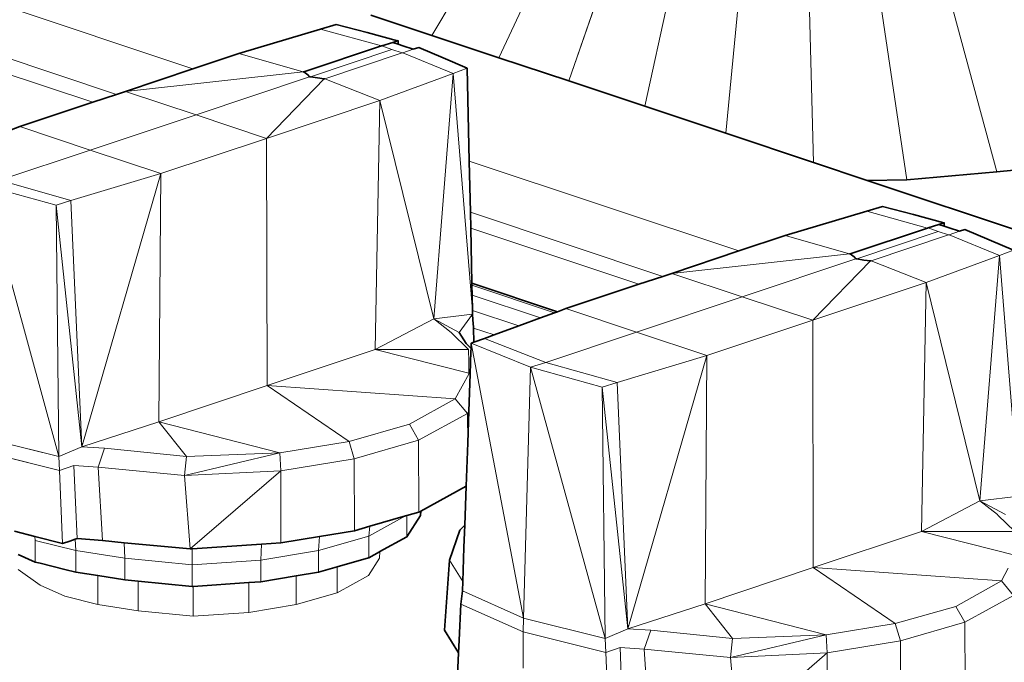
# Model space of a CAD drawing. Header units: inches. Extents: x 0 to 12.9, y 0 to 8.3.
# Tile 30 of 52: x 6.875 to 7.151, y 2.69 to 2.87. Entities that reach past the tile are written whole.
import ezdxf

# ---------------------------------------------------------------- set-up
doc = ezdxf.new("R2010")
doc.units = ezdxf.units.IN
doc.header["$MEASUREMENT"] = 0
doc.layers.add('Default', color=7, linetype='Continuous')

# ---------------------------------------------------------------- blocks, each defined once
blk = doc.blocks.new('MODEL_3')
at = {"lineweight": 0}
for p, q in [((7.00815, 2.89464), (6.99091, 2.86572)), ((6.99091, 2.86572), (7.00815, 2.89464)), ((7.02516, 2.89247), (7.00969, 2.85947)), ((7.00969, 2.85947), (7.02516, 2.89247)), ((7.13216, 2.89062), (7.14929, 2.8275)), ((7.14929, 2.8275), (7.13216, 2.89062)), ((7.04217, 2.89029), (7.02927, 2.85294)), ((7.02927, 2.85294), (7.04217, 2.89029)), ((7.06017, 2.88935), (7.05057, 2.84584)), ((7.05057, 2.84584), (7.06017, 2.88935)), ((7.07816, 2.8884), (7.07327, 2.83827)), ((7.07327, 2.83827), (7.07816, 2.8884)), ((7.09635, 2.88872), (7.09785, 2.83008)), ((7.09785, 2.83008), (7.09635, 2.88872)), ((7.11455, 2.88905), (7.12407, 2.82524)), ((7.12407, 2.82524), (7.11455, 2.88905)), ((6.92385, 2.85633), (6.86431, 2.87618)), ((6.86431, 2.87618), (6.92385, 2.85633)), ((6.97376, 2.87144), (6.99091, 2.86572)), ((6.99091, 2.86572), (6.97376, 2.87144)), ((6.84511, 2.86832), (6.90249, 2.84919)), ((6.90249, 2.84919), (6.84511, 2.86832)), ((6.96407, 2.86881), (6.95968, 2.86747)), ((6.95968, 2.86747), (6.96407, 2.86881)), ((6.97274, 2.86654), (6.96407, 2.86881)), ((6.96407, 2.86881), (6.97274, 2.86654)), ((6.95968, 2.86747), (6.93681, 2.86066)), ((6.93681, 2.86066), (6.95968, 2.86747)), ((6.97674, 2.86275), (6.95968, 2.86747)), ((6.95968, 2.86747), (6.97674, 2.86275)), ((6.98126, 2.86423), (6.97274, 2.86654)), ((6.97274, 2.86654), (6.98126, 2.86423)), ((6.99091, 2.86572), (7.00969, 2.85947)), ((7.00969, 2.85947), (6.99091, 2.86572)), ((6.84516, 2.86384), (6.8958, 2.84697)), ((6.8958, 2.84697), (6.84516, 2.86384)), ((6.97686, 2.86279), (6.97674, 2.86275)), ((6.97674, 2.86275), (6.97686, 2.86279)), ((6.97991, 2.86377), (6.97686, 2.86279)), ((6.97686, 2.86279), (6.97966, 2.86178)), ((6.98126, 2.86423), (6.97991, 2.86377)), ((6.9814, 2.86429), (6.98126, 2.86423)), ((6.98143, 2.86327), (6.9814, 2.86429)), ((6.98277, 2.86282), (6.98143, 2.86327)), ((6.98568, 2.86185), (6.98277, 2.86282)), ((6.93681, 2.86066), (6.92385, 2.85633)), ((6.92385, 2.85633), (6.93681, 2.86066)), ((6.95483, 2.85547), (6.93681, 2.86066)), ((6.93681, 2.86066), (6.95483, 2.85547)), ((6.97674, 2.86275), (6.95502, 2.85549)), ((6.95502, 2.85549), (6.97674, 2.86275)), ((6.97966, 2.86178), (6.95687, 2.8541)), ((6.95687, 2.8541), (6.97966, 2.86178)), ((6.98259, 2.8608), (6.96088, 2.85353)), ((6.96088, 2.85353), (6.98259, 2.8608)), ((6.97966, 2.86178), (6.98259, 2.8608)), ((6.98259, 2.8608), (6.98277, 2.86083)), ((6.98277, 2.86083), (6.98568, 2.86185)), ((6.99686, 2.85508), (6.98277, 2.86083)), ((6.98277, 2.86083), (6.99686, 2.85508)), ((6.98722, 2.86234), (6.98568, 2.86185)), ((6.98568, 2.86185), (6.98722, 2.86234)), ((6.99402, 2.85945), (6.98722, 2.86234)), ((6.98722, 2.86234), (6.99402, 2.85945)), ((7.00082, 2.85655), (6.99402, 2.85945)), ((6.99402, 2.85945), (7.00082, 2.85655)), ((7.00969, 2.85947), (7.02927, 2.85294)), ((7.02927, 2.85294), (7.00969, 2.85947)), ((6.90501, 2.85003), (6.92385, 2.85633)), ((6.92385, 2.85633), (6.90501, 2.85003)), ((6.90501, 2.85003), (6.95483, 2.85547)), ((6.95483, 2.85547), (6.90501, 2.85003)), ((6.95502, 2.85549), (6.95483, 2.85547)), ((6.95483, 2.85547), (6.95502, 2.85549)), ((6.95502, 2.85549), (6.95613, 2.85465)), ((6.95613, 2.85465), (6.95502, 2.85549)), ((6.95613, 2.85465), (6.95661, 2.8541)), ((6.95661, 2.8541), (6.95613, 2.85465)), ((6.99686, 2.85508), (6.97634, 2.84748)), ((6.97634, 2.84748), (6.99686, 2.85508)), ((6.99686, 2.85508), (6.99142, 2.78624)), ((6.99142, 2.78624), (6.99686, 2.85508)), ((7.00082, 2.85655), (6.99686, 2.85508)), ((6.99686, 2.85508), (7.00082, 2.85655)), ((6.99686, 2.85508), (7.00227, 2.7886)), ((7.00227, 2.7886), (6.99686, 2.85508)), ((7.00138, 2.83048), (7.00082, 2.85655)), ((7.00082, 2.85655), (7.00138, 2.83048)), ((6.95661, 2.8541), (6.92478, 2.84343)), ((6.92478, 2.84343), (6.95661, 2.8541)), ((6.94454, 2.83685), (6.96071, 2.85351)), ((6.96071, 2.85351), (6.94454, 2.83685)), ((6.95687, 2.8541), (6.95661, 2.8541)), ((6.95661, 2.8541), (6.95687, 2.8541)), ((6.95687, 2.8541), (6.95884, 2.85378)), ((6.95884, 2.85378), (6.95687, 2.8541)), ((6.95884, 2.85378), (6.96071, 2.85351)), ((6.96071, 2.85351), (6.95884, 2.85378)), ((6.96071, 2.85351), (6.96088, 2.85353)), ((6.96088, 2.85353), (6.96071, 2.85351)), ((6.96088, 2.85353), (6.97634, 2.84748)), ((6.97634, 2.84748), (6.96088, 2.85353)), ((7.02927, 2.85294), (7.05057, 2.84584)), ((7.05057, 2.84584), (7.02927, 2.85294)), ((6.8958, 2.84697), (6.90249, 2.84919)), ((6.90249, 2.84919), (6.8958, 2.84697)), ((6.90249, 2.84919), (6.90501, 2.85003)), ((6.90501, 2.85003), (6.90249, 2.84919)), ((6.92478, 2.84343), (6.90501, 2.85003)), ((6.90501, 2.85003), (6.92478, 2.84343)), ((6.87535, 2.84016), (6.8958, 2.84697)), ((6.8958, 2.84697), (6.87535, 2.84016)), ((6.94454, 2.83685), (6.97634, 2.84748)), ((6.97634, 2.84748), (6.94454, 2.83685)), ((6.97634, 2.84748), (6.97501, 2.77761)), ((6.97501, 2.77761), (6.97634, 2.84748)), ((6.97634, 2.84748), (6.99142, 2.78624)), ((6.99142, 2.78624), (6.97634, 2.84748)), ((6.92478, 2.84343), (6.89511, 2.83356)), ((6.89511, 2.83356), (6.92478, 2.84343)), ((6.92478, 2.84343), (6.94454, 2.83685)), ((6.94454, 2.83685), (6.92478, 2.84343)), ((7.05057, 2.84584), (7.07327, 2.83827)), ((7.07327, 2.83827), (7.05057, 2.84584)), ((6.87292, 2.83927), (6.87535, 2.84016)), ((6.87535, 2.84016), (6.87292, 2.83927)), ((6.89511, 2.83356), (6.87535, 2.84016)), ((6.87535, 2.84016), (6.89511, 2.83356)), ((7.07327, 2.83827), (7.09785, 2.83008)), ((7.09785, 2.83008), (7.07327, 2.83827)), ((6.94454, 2.83685), (6.91488, 2.82698)), ((6.91488, 2.82698), (6.94454, 2.83685)), ((6.94454, 2.83685), (6.94469, 2.7675)), ((6.94469, 2.7675), (6.94454, 2.83685)), ((6.86965, 2.82508), (6.89511, 2.83356)), ((6.89511, 2.83356), (6.86965, 2.82508)), ((6.91488, 2.82698), (6.89511, 2.83356)), ((6.89511, 2.83356), (6.91488, 2.82698)), ((7.077, 2.80528), (7.00138, 2.83048)), ((7.00138, 2.83048), (7.00169, 2.81612)), ((7.00169, 2.81612), (7.00138, 2.83048)), ((7.00138, 2.83048), (7.077, 2.80528)), ((7.09785, 2.83008), (7.11293, 2.82505)), ((7.11293, 2.82505), (7.09785, 2.83008)), ((7.17452, 2.82975), (7.14929, 2.8275)), ((7.14929, 2.8275), (7.17452, 2.82975)), ((6.91488, 2.82698), (6.88969, 2.81938)), ((6.88969, 2.81938), (6.91488, 2.82698)), ((6.89274, 2.75037), (6.91488, 2.82698)), ((6.91488, 2.82698), (6.89274, 2.75037)), ((6.91435, 2.75739), (6.91488, 2.82698)), ((6.91488, 2.82698), (6.91435, 2.75739)), ((7.14929, 2.8275), (7.12407, 2.82524)), ((7.12407, 2.82524), (7.14929, 2.8275)), ((6.86965, 2.82508), (6.88969, 2.81938)), ((6.88969, 2.81938), (6.86965, 2.82508)), ((7.12407, 2.82524), (7.11293, 2.82505)), ((7.11293, 2.82505), (7.12407, 2.82524)), ((7.11293, 2.82505), (7.27039, 2.77257)), ((7.27039, 2.77257), (7.11293, 2.82505)), ((6.86545, 2.82369), (6.88632, 2.74762)), ((6.88632, 2.74762), (6.86545, 2.82369)), ((6.86545, 2.82369), (6.88554, 2.81814)), ((6.88554, 2.81814), (6.86545, 2.82369)), ((6.88969, 2.81938), (6.88554, 2.81814)), ((6.88554, 2.81814), (6.88969, 2.81938)), ((6.88969, 2.81938), (6.89274, 2.75037)), ((6.89274, 2.75037), (6.88969, 2.81938)), ((6.88632, 2.74762), (6.88554, 2.81814)), ((6.88554, 2.81814), (6.89274, 2.75037)), ((6.88554, 2.81814), (6.88632, 2.74762)), ((6.89274, 2.75037), (6.88554, 2.81814)), ((7.00169, 2.81612), (7.00178, 2.81164)), ((7.00178, 2.81164), (7.00169, 2.81612)), ((7.00169, 2.81612), (7.05563, 2.79814)), ((7.05563, 2.79814), (7.00169, 2.81612)), ((7.08995, 2.80961), (7.11283, 2.81642)), ((7.11283, 2.81642), (7.08995, 2.80961)), ((7.11722, 2.81776), (7.11283, 2.81642)), ((7.11283, 2.81642), (7.11722, 2.81776)), ((7.11283, 2.81642), (7.12989, 2.8117)), ((7.12989, 2.8117), (7.11283, 2.81642)), ((7.12589, 2.81549), (7.11722, 2.81776)), ((7.11722, 2.81776), (7.12589, 2.81549)), ((7.13441, 2.81318), (7.12589, 2.81549)), ((7.12589, 2.81549), (7.13441, 2.81318)), ((7.13441, 2.81318), (7.13306, 2.81272)), ((7.13455, 2.81324), (7.13441, 2.81318)), ((7.13457, 2.81222), (7.13455, 2.81324)), ((7.00178, 2.81164), (7.00211, 2.79621)), ((7.00211, 2.79621), (7.00178, 2.81164)), ((7.00178, 2.81164), (7.04894, 2.79592)), ((7.04894, 2.79592), (7.00178, 2.81164)), ((7.10816, 2.80444), (7.12989, 2.8117)), ((7.12989, 2.8117), (7.10816, 2.80444)), ((7.11001, 2.80305), (7.13281, 2.81073)), ((7.13281, 2.81073), (7.11001, 2.80305)), ((7.12989, 2.8117), (7.13001, 2.81174)), ((7.13001, 2.81174), (7.12989, 2.8117)), ((7.13306, 2.81272), (7.13001, 2.81174)), ((7.13001, 2.81174), (7.13281, 2.81073)), ((7.13281, 2.81073), (7.13573, 2.80976)), ((7.13592, 2.81177), (7.13457, 2.81222)), ((7.13591, 2.80978), (7.13882, 2.8108)), ((7.13882, 2.8108), (7.13592, 2.81177)), ((7.14036, 2.81129), (7.13882, 2.8108)), ((7.13882, 2.8108), (7.14036, 2.81129)), ((7.14717, 2.8084), (7.14036, 2.81129)), ((7.14036, 2.81129), (7.14717, 2.8084)), ((7.08995, 2.80961), (7.077, 2.80528)), ((7.077, 2.80528), (7.08995, 2.80961)), ((7.10798, 2.80442), (7.08995, 2.80961)), ((7.08995, 2.80961), (7.10798, 2.80442)), ((7.13573, 2.80976), (7.11402, 2.80248)), ((7.11402, 2.80248), (7.13573, 2.80976)), ((7.13573, 2.80976), (7.13591, 2.80978)), ((7.15, 2.80403), (7.13591, 2.80978)), ((7.13591, 2.80978), (7.15, 2.80403)), ((7.15396, 2.8055), (7.14717, 2.8084)), ((7.14717, 2.8084), (7.15396, 2.8055)), ((7.05816, 2.79898), (7.077, 2.80528)), ((7.077, 2.80528), (7.05816, 2.79898)), ((7.15396, 2.8055), (7.15, 2.80403)), ((7.15, 2.80403), (7.15396, 2.8055)), ((7.05816, 2.79898), (7.10798, 2.80442)), ((7.10798, 2.80442), (7.05816, 2.79898)), ((7.07793, 2.79238), (7.10976, 2.80305)), ((7.10976, 2.80305), (7.07793, 2.79238)), ((7.09768, 2.78581), (7.11385, 2.80246)), ((7.11385, 2.80246), (7.09768, 2.78581)), ((7.10798, 2.80442), (7.10816, 2.80444)), ((7.10816, 2.80444), (7.10798, 2.80442)), ((7.10816, 2.80444), (7.10928, 2.8036)), ((7.10928, 2.8036), (7.10816, 2.80444)), ((7.10928, 2.8036), (7.10976, 2.80305)), ((7.10976, 2.80305), (7.10928, 2.8036)), ((7.10976, 2.80305), (7.11001, 2.80305)), ((7.11001, 2.80305), (7.10976, 2.80305)), ((7.11001, 2.80305), (7.11198, 2.80273)), ((7.11198, 2.80273), (7.11001, 2.80305)), ((7.11198, 2.80273), (7.11385, 2.80246)), ((7.11385, 2.80246), (7.11198, 2.80273)), ((7.11385, 2.80246), (7.11402, 2.80248)), ((7.11402, 2.80248), (7.11385, 2.80246)), ((7.11402, 2.80248), (7.12948, 2.79643)), ((7.12948, 2.79643), (7.11402, 2.80248)), ((7.15, 2.80403), (7.12948, 2.79643)), ((7.12948, 2.79643), (7.15, 2.80403)), ((7.15, 2.80403), (7.14456, 2.73519)), ((7.14456, 2.73519), (7.15, 2.80403)), ((7.15, 2.80403), (7.15541, 2.73754)), ((7.15541, 2.73754), (7.15, 2.80403)), ((7.04894, 2.79592), (7.05563, 2.79814)), ((7.05563, 2.79814), (7.04894, 2.79592)), ((7.05563, 2.79814), (7.05816, 2.79898)), ((7.05816, 2.79898), (7.05563, 2.79814)), ((7.05816, 2.79898), (7.07793, 2.79238)), ((7.07793, 2.79238), (7.05816, 2.79898)), ((7.00211, 2.79621), (7.00212, 2.79568)), ((7.00212, 2.79568), (7.00211, 2.79621)), ((7.00211, 2.79621), (7.02607, 2.78822)), ((7.02607, 2.78822), (7.00211, 2.79621)), ((7.00212, 2.79568), (7.00218, 2.79286)), ((7.00218, 2.79286), (7.00212, 2.79568)), ((7.00212, 2.79568), (7.0253, 2.78794)), ((7.0253, 2.78794), (7.00212, 2.79568)), ((7.02849, 2.78911), (7.04894, 2.79592)), ((7.04894, 2.79592), (7.02849, 2.78911)), ((7.09768, 2.78581), (7.12948, 2.79643)), ((7.12948, 2.79643), (7.09768, 2.78581)), ((7.12948, 2.79643), (7.12816, 2.72656)), ((7.12816, 2.72656), (7.12948, 2.79643)), ((7.12948, 2.79643), (7.14456, 2.73519)), ((7.14456, 2.73519), (7.12948, 2.79643)), ((7.00218, 2.79286), (7.00227, 2.7886)), ((7.00227, 2.7886), (7.00218, 2.79286)), ((7.00218, 2.79286), (7.02132, 2.78648)), ((7.02132, 2.78648), (7.00218, 2.79286)), ((7.04826, 2.78251), (7.07793, 2.79238)), ((7.07793, 2.79238), (7.04826, 2.78251)), ((7.07793, 2.79238), (7.09768, 2.78581)), ((7.09768, 2.78581), (7.07793, 2.79238)), ((7.00227, 2.7886), (7.00231, 2.78755)), ((7.00231, 2.78755), (7.00227, 2.7886)), ((7.00227, 2.7886), (7.01529, 2.78426)), ((7.01529, 2.78426), (7.00227, 2.7886)), ((7.0253, 2.78794), (7.02607, 2.78822)), ((7.02607, 2.78822), (7.0253, 2.78794)), ((7.02607, 2.78822), (7.02849, 2.78911)), ((7.02849, 2.78911), (7.02607, 2.78822)), ((7.04826, 2.78251), (7.02849, 2.78911)), ((7.02849, 2.78911), (7.04826, 2.78251)), ((6.99142, 2.78624), (6.97501, 2.77761)), ((6.97501, 2.77761), (6.99142, 2.78624)), ((7.00231, 2.78755), (6.99142, 2.78624)), ((6.99142, 2.78624), (7.00231, 2.78755)), ((6.99142, 2.78624), (6.99633, 2.78236)), ((6.99856, 2.78238), (6.99142, 2.78624)), ((7.00231, 2.78755), (6.99856, 2.78238)), ((7.00242, 2.78593), (7.00231, 2.78755)), ((7.00254, 2.78388), (7.00242, 2.78593)), ((7.01529, 2.78426), (7.02132, 2.78648)), ((7.02132, 2.78648), (7.01529, 2.78426)), ((7.02132, 2.78648), (7.0253, 2.78794)), ((7.0253, 2.78794), (7.02132, 2.78648)), ((7.06802, 2.77594), (7.09768, 2.78581)), ((7.09768, 2.78581), (7.06802, 2.77594)), ((7.09768, 2.78581), (7.09783, 2.71645)), ((7.09783, 2.71645), (7.09768, 2.78581)), ((7.00259, 2.78362), (7.00254, 2.78388)), ((7.00834, 2.78171), (7.00259, 2.78362)), ((7.00834, 2.78171), (7.01529, 2.78426)), ((7.01529, 2.78426), (7.00834, 2.78171)), ((6.99633, 2.78236), (6.9964, 2.78226)), ((6.9964, 2.78226), (7.00117, 2.7776)), ((7.00269, 2.77964), (7.00568, 2.78073)), ((7.00568, 2.78073), (7.00834, 2.78171)), ((7.00568, 2.78073), (7.0228, 2.77403)), ((7.0228, 2.77403), (7.00568, 2.78073)), ((7.0228, 2.77403), (7.04826, 2.78251)), ((7.04826, 2.78251), (7.0228, 2.77403)), ((7.06802, 2.77594), (7.04826, 2.78251)), ((7.04826, 2.78251), (7.06802, 2.77594)), ((6.97501, 2.77761), (6.94469, 2.7675)), ((6.94469, 2.7675), (6.97501, 2.77761)), ((7.00117, 2.7776), (6.97501, 2.77761)), ((6.97501, 2.77761), (7.00124, 2.77096)), ((6.97501, 2.77761), (7.00117, 2.7776)), ((7.00124, 2.77096), (6.97501, 2.77761)), ((7.00117, 2.7776), (7.00126, 2.77427)), ((7.00184, 2.77708), (7.00187, 2.77795)), ((7.00187, 2.77795), (7.00192, 2.77936)), ((7.00192, 2.77936), (7.00269, 2.77964)), ((7.01654, 2.70226), (7.00192, 2.77936)), ((7.00192, 2.77936), (7.01859, 2.77264)), ((7.00192, 2.77936), (7.01654, 2.70226)), ((7.01859, 2.77264), (7.00192, 2.77936)), ((7.00161, 2.77068), (7.00184, 2.77708)), ((7.06802, 2.77594), (7.04284, 2.76834)), ((7.04284, 2.76834), (7.06802, 2.77594)), ((7.04588, 2.69932), (7.06802, 2.77594)), ((7.06802, 2.77594), (7.04588, 2.69932)), ((7.06802, 2.77594), (7.0675, 2.70634)), ((7.0675, 2.70634), (7.06802, 2.77594)), ((7.00126, 2.77366), (7.00124, 2.77096)), ((7.00126, 2.77427), (7.00126, 2.77366)), ((7.01654, 2.70226), (7.01859, 2.77264)), ((7.01859, 2.77264), (7.01654, 2.70226)), ((7.0228, 2.77403), (7.01859, 2.77264)), ((7.01859, 2.77264), (7.0228, 2.77403)), ((7.01859, 2.77264), (7.03947, 2.69657)), ((7.03868, 2.76709), (7.01859, 2.77264)), ((7.01859, 2.77264), (7.03868, 2.76709)), ((7.03947, 2.69657), (7.01859, 2.77264)), ((7.0228, 2.77403), (7.04284, 2.76834)), ((7.04284, 2.76834), (7.0228, 2.77403)), ((7.00132, 2.77089), (6.99937, 2.76735)), ((6.99937, 2.76735), (7.00132, 2.77089)), ((7.00124, 2.77096), (7.00132, 2.77089)), ((7.00125, 2.76037), (7.00161, 2.77068)), ((7.00161, 2.77068), (7.00125, 2.76037)), ((7.00132, 2.77089), (7.00161, 2.77068)), ((6.94469, 2.7675), (6.91435, 2.75739)), ((6.91435, 2.75739), (6.94469, 2.7675)), ((6.94469, 2.7675), (6.96766, 2.7518)), ((6.99741, 2.76377), (6.94469, 2.7675)), ((6.96766, 2.7518), (6.94469, 2.7675)), ((6.94469, 2.7675), (6.99741, 2.76377)), ((6.99937, 2.76735), (6.99741, 2.76377)), ((6.99741, 2.76377), (6.99937, 2.76735)), ((7.04284, 2.76834), (7.03868, 2.76709)), ((7.03868, 2.76709), (7.04284, 2.76834)), ((7.03868, 2.76709), (7.03947, 2.69657)), ((7.03947, 2.69657), (7.03868, 2.76709)), ((7.03868, 2.76709), (7.04588, 2.69932)), ((7.04588, 2.69932), (7.03868, 2.76709)), ((7.04284, 2.76834), (7.04588, 2.69932)), ((7.04588, 2.69932), (7.04284, 2.76834)), ((6.98461, 2.75665), (6.99741, 2.76377)), ((6.99741, 2.76377), (6.98461, 2.75665)), ((7.00086, 2.75972), (6.99741, 2.76377)), ((6.99741, 2.76377), (7.00086, 2.75972)), ((7.00086, 2.75972), (6.98713, 2.75218)), ((6.98713, 2.75218), (7.00086, 2.75972)), ((7.00125, 2.76037), (7.00086, 2.75972)), ((7.00086, 2.75972), (7.00093, 2.7515)), ((7.00093, 2.7515), (7.00125, 2.76037)), ((6.91435, 2.75739), (6.89274, 2.75037)), ((6.89274, 2.75037), (6.91435, 2.75739)), ((6.94826, 2.74862), (6.91435, 2.75739)), ((6.91435, 2.75739), (6.92208, 2.74765)), ((6.92208, 2.74765), (6.91435, 2.75739)), ((6.91435, 2.75739), (6.94826, 2.74862)), ((6.98461, 2.75665), (6.96766, 2.7518)), ((6.96766, 2.7518), (6.98461, 2.75665)), ((6.98713, 2.75218), (6.98461, 2.75665)), ((6.98461, 2.75665), (6.98713, 2.75218)), ((6.8634, 2.75331), (6.88632, 2.74762)), ((6.88632, 2.74762), (6.8634, 2.75331)), ((6.89274, 2.75037), (6.88632, 2.74762)), ((6.89913, 2.74992), (6.89274, 2.75037)), ((6.8973, 2.74462), (6.89913, 2.74992)), ((6.92208, 2.74765), (6.89913, 2.74992)), ((6.89913, 2.74992), (6.92208, 2.74765)), ((6.96766, 2.7518), (6.94826, 2.74862)), ((6.94826, 2.74862), (6.96766, 2.7518)), ((6.9691, 2.747), (6.96766, 2.7518)), ((6.96766, 2.7518), (6.9691, 2.747)), ((6.9691, 2.747), (6.98713, 2.75218)), ((6.98713, 2.75218), (6.9691, 2.747)), ((6.98727, 2.73202), (6.98713, 2.75218)), ((6.98713, 2.75218), (6.98727, 2.73202)), ((7.0005, 2.73928), (7.00093, 2.7515)), ((7.00093, 2.7515), (7.0005, 2.73928)), ((6.86338, 2.7495), (6.88648, 2.74372)), ((6.88648, 2.74372), (6.86338, 2.7495)), ((6.88632, 2.74762), (6.88648, 2.74372)), ((6.92149, 2.74232), (6.94826, 2.74862)), ((6.94826, 2.74862), (6.92149, 2.74232)), ((6.92208, 2.74765), (6.92149, 2.74232)), ((6.92149, 2.74232), (6.92208, 2.74765)), ((6.94826, 2.74862), (6.92208, 2.74765)), ((6.92208, 2.74765), (6.94826, 2.74862)), ((6.94855, 2.74357), (6.94826, 2.74862)), ((6.94826, 2.74862), (6.94855, 2.74357)), ((6.94855, 2.74357), (6.9691, 2.747)), ((6.9691, 2.747), (6.94855, 2.74357)), ((6.96918, 2.72682), (6.9691, 2.747)), ((6.9691, 2.747), (6.96918, 2.72682)), ((6.88648, 2.74372), (6.89055, 2.74509)), ((6.89097, 2.73471), (6.89055, 2.74509)), ((6.89055, 2.74509), (6.8973, 2.74462)), ((6.89055, 2.74509), (6.89097, 2.73471)), ((6.8973, 2.74462), (6.89857, 2.72404)), ((6.92149, 2.74232), (6.8973, 2.74462)), ((6.89857, 2.72404), (6.8973, 2.74462)), ((6.8973, 2.74462), (6.92149, 2.74232)), ((6.88734, 2.72326), (6.88648, 2.74372)), ((6.88648, 2.74372), (6.88734, 2.72326)), ((6.94855, 2.74357), (6.92149, 2.74232)), ((6.92149, 2.74232), (6.94855, 2.74357)), ((6.92149, 2.74232), (6.92315, 2.72168)), ((6.92315, 2.72168), (6.92149, 2.74232)), ((6.94855, 2.74357), (6.92315, 2.72168)), ((6.92315, 2.72168), (6.94855, 2.74357)), ((6.94856, 2.72338), (6.94855, 2.74357)), ((6.94855, 2.74357), (6.94856, 2.72338)), ((6.98777, 2.7323), (7.0005, 2.73928)), ((7.0005, 2.73928), (6.98777, 2.7323)), ((6.98777, 2.7323), (7.0005, 2.73928)), ((6.98777, 2.7323), (7.0005, 2.73928)), ((7.0005, 2.73928), (7.00012, 2.72836)), ((7.00012, 2.72836), (7.0005, 2.73928)), ((7.0005, 2.73928), (7.00012, 2.72836)), ((7.0005, 2.73928), (7.00012, 2.72836)), ((7.15545, 2.7365), (7.14456, 2.73519)), ((7.14456, 2.73519), (7.15545, 2.7365)), ((6.89143, 2.72459), (6.89097, 2.73471)), ((6.89097, 2.73471), (6.89143, 2.72459)), ((7.14456, 2.73519), (7.12816, 2.72656)), ((7.12816, 2.72656), (7.14456, 2.73519)), ((7.14456, 2.73519), (7.14948, 2.73131)), ((7.1517, 2.73133), (7.14456, 2.73519)), ((6.97321, 2.7253), (6.98353, 2.73095)), ((6.98353, 2.73095), (6.97321, 2.7253)), ((6.97346, 2.72805), (6.98353, 2.73095)), ((6.98353, 2.73095), (6.97346, 2.72805)), ((6.98353, 2.73095), (6.98388, 2.73104)), ((6.98388, 2.73104), (6.98353, 2.73095)), ((6.98727, 2.73202), (6.98388, 2.73104)), ((6.98388, 2.72507), (6.98767, 2.73104)), ((6.98388, 2.73104), (6.98388, 2.72507)), ((6.98388, 2.72507), (6.98767, 2.73104)), ((6.98388, 2.72507), (6.98767, 2.73104)), ((6.98767, 2.73224), (6.98727, 2.73202)), ((6.98767, 2.73104), (6.98777, 2.7323)), ((6.98777, 2.7323), (6.98767, 2.73224)), ((6.98767, 2.73104), (6.98777, 2.7323)), ((6.98767, 2.73104), (6.98777, 2.7323)), ((7.14948, 2.73131), (7.14955, 2.73121)), ((7.14955, 2.73121), (7.15431, 2.72655)), ((6.96918, 2.72682), (6.97346, 2.72805)), ((6.97346, 2.72805), (6.96918, 2.72682)), ((6.97346, 2.72805), (6.97321, 2.7253)), ((6.97321, 2.7253), (6.97346, 2.72805)), ((7.00012, 2.72836), (6.99871, 2.72693)), ((7.00012, 2.72836), (6.99871, 2.72693)), ((7.00012, 2.72836), (6.99871, 2.72693)), ((7.00005, 2.72633), (7.00012, 2.72836)), ((6.87961, 2.7252), (6.87387, 2.72668)), ((6.87971, 2.72408), (6.87961, 2.7252)), ((6.87961, 2.7252), (6.88734, 2.72326)), ((6.88734, 2.72326), (6.87961, 2.7252)), ((6.94856, 2.72338), (6.95938, 2.72518)), ((6.95938, 2.72518), (6.94856, 2.72338)), ((6.95912, 2.72122), (6.97321, 2.7253)), ((6.97321, 2.7253), (6.95912, 2.72122)), ((6.95912, 2.72122), (6.95938, 2.72518)), ((6.95938, 2.72518), (6.95912, 2.72122)), ((6.95938, 2.72518), (6.96918, 2.72682)), ((6.96918, 2.72682), (6.95938, 2.72518)), ((6.97321, 2.71922), (6.97321, 2.7253)), ((6.97321, 2.7253), (6.97321, 2.71922)), ((6.97634, 2.72094), (6.98388, 2.72507)), ((6.98388, 2.72507), (6.97634, 2.72094)), ((6.97634, 2.72094), (6.98388, 2.72507)), ((6.97634, 2.72094), (6.98388, 2.72507)), ((6.99871, 2.72693), (6.99587, 2.71851)), ((6.99871, 2.72693), (6.99587, 2.71851)), ((6.99871, 2.72693), (6.99587, 2.71851)), ((6.99989, 2.72206), (7.00005, 2.72633)), ((7.12816, 2.72656), (7.09783, 2.71645)), ((7.09783, 2.71645), (7.12816, 2.72656)), ((7.15431, 2.72655), (7.12816, 2.72656)), ((7.12816, 2.72656), (7.15438, 2.71991)), ((7.12816, 2.72656), (7.15431, 2.72655)), ((7.15438, 2.71991), (7.12816, 2.72656)), ((6.87971, 2.71801), (6.87971, 2.72408)), ((6.87971, 2.72408), (6.89108, 2.72127)), ((6.89108, 2.72127), (6.87971, 2.72408)), ((6.88939, 2.7239), (6.88734, 2.72326)), ((6.88734, 2.72326), (6.88939, 2.7239)), ((6.89088, 2.7244), (6.88939, 2.7239)), ((6.88939, 2.7239), (6.89088, 2.7244)), ((6.89088, 2.7244), (6.89143, 2.72459)), ((6.89143, 2.72459), (6.89088, 2.7244)), ((6.89108, 2.72127), (6.89088, 2.7244)), ((6.89088, 2.7244), (6.89108, 2.72127)), ((6.89143, 2.72459), (6.895, 2.72431)), ((6.895, 2.72431), (6.89143, 2.72459)), ((6.895, 2.72431), (6.89857, 2.72404)), ((6.89857, 2.72404), (6.895, 2.72431)), ((6.89857, 2.72404), (6.90459, 2.72345)), ((6.90459, 2.72345), (6.89857, 2.72404)), ((6.90459, 2.72345), (6.90476, 2.71907)), ((6.90476, 2.71907), (6.90459, 2.72345)), ((6.90459, 2.72345), (6.92315, 2.72168)), ((6.92315, 2.72168), (6.90459, 2.72345)), ((6.9237, 2.72172), (6.94312, 2.72302)), ((6.94312, 2.72302), (6.9237, 2.72172)), ((6.94312, 2.72302), (6.94297, 2.71856)), ((6.94297, 2.71856), (6.94312, 2.72302)), ((6.94312, 2.72302), (6.94856, 2.72338)), ((6.94856, 2.72338), (6.94312, 2.72302)), ((6.99956, 2.71252), (6.99989, 2.72206)), ((6.89108, 2.7152), (6.89108, 2.72127)), ((6.89108, 2.72127), (6.90476, 2.71907)), ((6.89108, 2.72127), (6.89108, 2.7152)), ((6.90476, 2.71907), (6.89108, 2.72127)), ((6.92315, 2.72168), (6.9237, 2.72172)), ((6.9237, 2.72172), (6.92315, 2.72168)), ((6.92371, 2.71725), (6.9237, 2.72172)), ((6.9237, 2.72172), (6.92371, 2.71725)), ((6.94297, 2.71856), (6.95912, 2.72122)), ((6.95912, 2.72122), (6.94297, 2.71856)), ((6.95913, 2.71517), (6.95912, 2.72122)), ((6.95912, 2.72122), (6.95913, 2.71517)), ((6.97321, 2.71922), (6.97309, 2.71918)), ((6.9762, 2.72086), (6.97321, 2.71922)), ((6.9762, 2.71911), (6.97634, 2.72094)), ((6.97634, 2.72094), (6.9762, 2.72086)), ((6.9762, 2.71911), (6.97634, 2.72094)), ((6.9762, 2.71911), (6.97634, 2.72094)), ((6.88108, 2.71767), (6.87971, 2.71801)), ((6.88798, 2.71597), (6.88108, 2.71767)), ((6.90476, 2.713), (6.90476, 2.71907)), ((6.90476, 2.71907), (6.92371, 2.71725)), ((6.90476, 2.71907), (6.90476, 2.713)), ((6.92371, 2.71725), (6.90476, 2.71907)), ((6.92371, 2.71725), (6.94297, 2.71856)), ((6.94297, 2.71856), (6.92371, 2.71725)), ((6.92371, 2.71118), (6.92371, 2.71725)), ((6.92371, 2.71725), (6.92371, 2.71118)), ((6.94297, 2.71246), (6.94297, 2.71856)), ((6.94297, 2.71856), (6.94297, 2.71246)), ((6.95913, 2.71517), (6.96437, 2.71668)), ((6.96437, 2.71668), (6.95913, 2.71517)), ((6.97309, 2.71918), (6.96437, 2.71668)), ((6.96437, 2.71668), (6.96437, 2.70943)), ((6.97309, 2.71421), (6.9762, 2.71911)), ((6.97309, 2.71421), (6.9762, 2.71911)), ((6.97309, 2.71421), (6.9762, 2.71911)), ((6.99587, 2.71851), (6.99445, 2.69889)), ((6.99445, 2.69889), (6.99587, 2.71851)), ((6.99587, 2.71851), (6.99445, 2.69889)), ((6.99587, 2.71851), (6.99445, 2.69889)), ((6.99587, 2.71851), (6.99956, 2.71252)), ((7.09783, 2.71645), (7.0675, 2.70634)), ((7.0675, 2.70634), (7.09783, 2.71645)), ((7.09783, 2.71645), (7.1208, 2.70075)), ((7.15056, 2.71272), (7.09783, 2.71645)), ((7.1208, 2.70075), (7.09783, 2.71645)), ((7.09783, 2.71645), (7.15056, 2.71272)), ((6.87492, 2.71591), (6.88108, 2.71151)), ((6.87492, 2.71591), (6.88108, 2.71151)), ((6.87492, 2.71591), (6.88108, 2.71151)), ((6.89108, 2.7152), (6.88798, 2.71597)), ((6.89724, 2.71421), (6.89108, 2.7152)), ((6.89724, 2.70616), (6.89724, 2.71421)), ((6.89724, 2.71421), (6.90476, 2.713)), ((6.90476, 2.713), (6.89724, 2.71421)), ((6.94297, 2.71246), (6.95284, 2.71412)), ((6.95284, 2.71412), (6.94297, 2.71246)), ((6.95284, 2.71412), (6.95913, 2.71517)), ((6.95913, 2.71517), (6.95284, 2.71412)), ((6.95284, 2.70611), (6.95284, 2.71412)), ((6.95284, 2.71412), (6.95284, 2.70611)), ((6.96437, 2.70943), (6.97309, 2.71421)), ((6.96437, 2.70943), (6.97309, 2.71421)), ((6.96437, 2.70943), (6.97309, 2.71421)), ((7.15251, 2.71631), (7.15056, 2.71272)), ((6.88108, 2.71151), (6.88798, 2.70845)), ((6.88108, 2.71151), (6.88798, 2.70845)), ((6.88108, 2.71151), (6.88798, 2.70845)), ((6.90476, 2.713), (6.90855, 2.71263)), ((6.90855, 2.71263), (6.90476, 2.713)), ((6.90855, 2.70433), (6.90855, 2.71263)), ((6.90855, 2.71263), (6.92371, 2.71118)), ((6.90855, 2.71263), (6.90855, 2.70433)), ((6.92371, 2.71118), (6.90855, 2.71263)), ((6.92371, 2.71118), (6.92399, 2.7112)), ((6.92399, 2.7112), (6.92371, 2.71118)), ((6.92399, 2.7112), (6.93957, 2.71224)), ((6.93957, 2.71224), (6.92399, 2.7112)), ((6.92399, 2.70286), (6.92399, 2.7112)), ((6.92399, 2.7112), (6.92399, 2.70286)), ((6.93957, 2.71224), (6.94297, 2.71246)), ((6.94297, 2.71246), (6.93957, 2.71224)), ((6.93957, 2.7039), (6.93957, 2.71224)), ((6.93957, 2.71224), (6.93957, 2.7039)), ((6.99956, 2.71252), (6.99946, 2.70991)), ((6.99946, 2.70991), (6.99956, 2.71252)), ((7.13776, 2.7056), (7.15056, 2.71272)), ((7.15056, 2.71272), (7.13776, 2.7056)), ((7.15056, 2.71272), (7.15401, 2.70867)), ((6.88798, 2.70845), (6.89724, 2.70616)), ((6.88798, 2.70845), (6.89724, 2.70616)), ((6.88798, 2.70845), (6.89724, 2.70616)), ((6.95284, 2.70611), (6.96437, 2.70943)), ((6.96437, 2.70943), (6.95284, 2.70611)), ((6.95284, 2.70611), (6.96437, 2.70943)), ((6.95284, 2.70611), (6.96437, 2.70943)), ((6.99946, 2.70991), (6.999, 2.70618)), ((6.999, 2.70618), (6.99946, 2.70991)), ((6.99946, 2.70991), (7.01654, 2.70226)), ((7.01654, 2.70226), (6.99946, 2.70991)), ((7.15401, 2.70867), (7.14028, 2.70113)), ((7.14028, 2.70113), (7.15401, 2.70867)), ((6.89724, 2.70616), (6.90855, 2.70433)), ((6.90855, 2.70433), (6.89724, 2.70616)), ((6.89724, 2.70616), (6.90855, 2.70433)), ((6.89724, 2.70616), (6.90855, 2.70433)), ((6.93957, 2.7039), (6.95284, 2.70611)), ((6.95284, 2.70611), (6.93957, 2.7039)), ((6.93957, 2.7039), (6.95284, 2.70611)), ((6.93957, 2.7039), (6.95284, 2.70611)), ((6.99856, 2.69607), (6.999, 2.70618)), ((6.999, 2.70618), (6.99856, 2.69607)), ((6.999, 2.70618), (7.01652, 2.69845)), ((7.01652, 2.69845), (6.999, 2.70618)), ((7.04588, 2.69932), (7.0675, 2.70634)), ((7.0675, 2.70634), (7.04588, 2.69932)), ((7.0675, 2.70634), (7.07522, 2.69661)), ((7.07522, 2.69661), (7.0675, 2.70634)), ((7.0675, 2.70634), (7.10141, 2.69757)), ((7.10141, 2.69757), (7.0675, 2.70634)), ((7.13776, 2.7056), (7.1208, 2.70075)), ((7.1208, 2.70075), (7.13776, 2.7056)), ((7.14028, 2.70113), (7.13776, 2.7056)), ((7.13776, 2.7056), (7.14028, 2.70113)), ((6.90855, 2.70433), (6.92399, 2.70286)), ((6.92399, 2.70286), (6.90855, 2.70433)), ((6.90855, 2.70433), (6.92399, 2.70286)), ((6.90855, 2.70433), (6.92399, 2.70286)), ((6.92399, 2.70286), (6.93957, 2.7039)), ((6.93957, 2.7039), (6.92399, 2.70286)), ((6.92399, 2.70286), (6.93957, 2.7039)), ((6.92399, 2.70286), (6.93957, 2.7039)), ((7.01652, 2.69845), (7.01654, 2.70226)), ((7.01654, 2.70226), (7.01652, 2.69845)), ((7.01654, 2.70226), (7.03947, 2.69657)), ((7.03947, 2.69657), (7.01654, 2.70226)), ((7.1208, 2.70075), (7.10141, 2.69757)), ((7.10141, 2.69757), (7.1208, 2.70075)), ((7.12225, 2.69595), (7.1208, 2.70075)), ((7.1208, 2.70075), (7.12225, 2.69595)), ((7.12225, 2.69595), (7.14028, 2.70113)), ((7.14028, 2.70113), (7.12225, 2.69595)), ((7.14041, 2.68097), (7.14028, 2.70113)), ((7.14028, 2.70113), (7.14041, 2.68097)), ((6.99445, 2.69889), (6.99838, 2.69253)), ((6.99838, 2.69253), (6.99445, 2.69889)), ((6.99445, 2.69889), (6.99838, 2.69253)), ((6.99445, 2.69889), (6.99838, 2.69253)), ((7.01652, 2.69845), (7.01649, 2.68822)), ((7.01649, 2.68822), (7.01652, 2.69845)), ((7.01652, 2.69845), (7.03963, 2.69267)), ((7.03963, 2.69267), (7.01652, 2.69845)), ((7.04588, 2.69932), (7.03947, 2.69657)), ((7.05228, 2.69887), (7.04588, 2.69932)), ((7.05045, 2.69357), (7.05228, 2.69887)), ((7.07522, 2.69661), (7.05228, 2.69887)), ((7.05228, 2.69887), (7.07522, 2.69661)), ((7.07463, 2.69127), (7.10141, 2.69757)), ((7.10141, 2.69757), (7.07463, 2.69127)), ((7.10141, 2.69757), (7.07522, 2.69661)), ((7.07522, 2.69661), (7.10141, 2.69757)), ((7.1017, 2.69252), (7.10141, 2.69757)), ((7.10141, 2.69757), (7.1017, 2.69252)), ((6.99838, 2.69253), (6.99856, 2.69607)), ((6.99856, 2.69607), (6.99838, 2.69253)), ((7.03947, 2.69657), (7.03963, 2.69267)), ((7.07522, 2.69661), (7.07463, 2.69127)), ((7.07463, 2.69127), (7.07522, 2.69661)), ((7.1017, 2.69252), (7.12225, 2.69595)), ((7.12225, 2.69595), (7.1017, 2.69252)), ((7.12232, 2.67577), (7.12225, 2.69595)), ((7.12225, 2.69595), (7.12232, 2.67577)), ((6.99838, 2.69253), (6.99812, 2.68631)), ((6.99812, 2.68631), (6.99838, 2.69253)), ((6.99838, 2.69253), (6.99812, 2.68631)), ((6.99838, 2.69253), (6.99812, 2.68631)), ((7.03963, 2.69267), (7.0437, 2.69404)), ((7.03963, 2.69267), (7.04048, 2.67221)), ((7.04048, 2.67221), (7.03963, 2.69267)), ((7.04411, 2.68368), (7.0437, 2.69404)), ((7.0437, 2.69404), (7.05045, 2.69357)), ((7.0437, 2.69404), (7.04411, 2.68368)), ((7.05045, 2.69357), (7.05171, 2.673)), ((7.07463, 2.69127), (7.05045, 2.69357)), ((7.05171, 2.673), (7.05045, 2.69357)), ((7.05045, 2.69357), (7.07463, 2.69127)), ((7.1017, 2.69252), (7.07463, 2.69127)), ((7.07463, 2.69127), (7.1017, 2.69252)), ((7.1017, 2.69252), (7.07629, 2.67063)), ((7.07629, 2.67063), (7.1017, 2.69252)), ((7.1017, 2.67233), (7.1017, 2.69252)), ((7.1017, 2.69252), (7.1017, 2.67233)), ((7.07463, 2.69127), (7.07629, 2.67063)), ((7.07629, 2.67063), (7.07463, 2.69127))]:
    blk.add_line(p, q, dxfattribs=at).dxf.unprotected_set("ltscale", 0)
at = {"lineweight": 35}
for p, q in [((6.99091, 2.86572), (6.97376, 2.87144)), ((6.96407, 2.86881), (6.95968, 2.86747)), ((6.97274, 2.86654), (6.96407, 2.86881)), ((6.93681, 2.86066), (6.95968, 2.86747)), ((6.97274, 2.86654), (6.98126, 2.86423)), ((7.00969, 2.85947), (6.99091, 2.86572)), ((6.97686, 2.86279), (6.97674, 2.86275)), ((6.97991, 2.86377), (6.97686, 2.86279)), ((6.97991, 2.86377), (6.98126, 2.86423)), ((6.98143, 2.86327), (6.97991, 2.86377)), ((6.98126, 2.86423), (6.9814, 2.86429)), ((6.98143, 2.86327), (6.9814, 2.86429)), ((6.98277, 2.86282), (6.98143, 2.86327)), ((6.98277, 2.86282), (6.98568, 2.86185)), ((6.93681, 2.86066), (6.92385, 2.85633)), ((6.97674, 2.86275), (6.95502, 2.85549)), ((6.98722, 2.86234), (6.98568, 2.86185)), ((6.99402, 2.85945), (6.98722, 2.86234)), ((6.99402, 2.85945), (7.00082, 2.85655)), ((7.02927, 2.85294), (7.00969, 2.85947)), ((6.92385, 2.85633), (6.90501, 2.85003)), ((6.95483, 2.85547), (6.95502, 2.85549)), ((6.95502, 2.85549), (6.95613, 2.85465)), ((6.95613, 2.85465), (6.95661, 2.8541)), ((7.00138, 2.83048), (7.00082, 2.85655)), ((6.95687, 2.8541), (6.95661, 2.8541)), ((6.95687, 2.8541), (6.95884, 2.85378)), ((6.95884, 2.85378), (6.96071, 2.85351)), ((6.96071, 2.85351), (6.96088, 2.85353)), ((7.05057, 2.84584), (7.02927, 2.85294)), ((6.90249, 2.84919), (6.8958, 2.84697)), ((6.90501, 2.85003), (6.90249, 2.84919)), ((6.8958, 2.84697), (6.87535, 2.84016)), ((7.07327, 2.83827), (7.05057, 2.84584)), ((6.87535, 2.84016), (6.87292, 2.83927)), ((7.09785, 2.83008), (7.07327, 2.83827)), ((7.00169, 2.81612), (7.00138, 2.83048)), ((7.11293, 2.82505), (7.09785, 2.83008)), ((7.17452, 2.82975), (7.14929, 2.8275)), ((7.14929, 2.8275), (7.12407, 2.82524)), ((7.12407, 2.82524), (7.11293, 2.82505)), ((7.27039, 2.77257), (7.11293, 2.82505)), ((7.00178, 2.81164), (7.00169, 2.81612)), ((7.08995, 2.80961), (7.11283, 2.81642)), ((7.11722, 2.81776), (7.11283, 2.81642)), ((7.12589, 2.81549), (7.11722, 2.81776)), ((7.12589, 2.81549), (7.13441, 2.81318)), ((7.13306, 2.81272), (7.13441, 2.81318)), ((7.13441, 2.81318), (7.13455, 2.81324)), ((7.13457, 2.81222), (7.13455, 2.81324)), ((7.00211, 2.79621), (7.00178, 2.81164)), ((7.12989, 2.8117), (7.10816, 2.80444)), ((7.13001, 2.81174), (7.12989, 2.8117)), ((7.13306, 2.81272), (7.13001, 2.81174)), ((7.13457, 2.81222), (7.13306, 2.81272)), ((7.13592, 2.81177), (7.13457, 2.81222)), ((7.13592, 2.81177), (7.13882, 2.8108)), ((7.14036, 2.81129), (7.13882, 2.8108)), ((7.14717, 2.8084), (7.14036, 2.81129)), ((7.08995, 2.80961), (7.077, 2.80528)), ((7.14717, 2.8084), (7.15396, 2.8055)), ((7.077, 2.80528), (7.05816, 2.79898)), ((7.10798, 2.80442), (7.10816, 2.80444)), ((7.10816, 2.80444), (7.10928, 2.8036)), ((7.10928, 2.8036), (7.10976, 2.80305)), ((7.11001, 2.80305), (7.10976, 2.80305)), ((7.11001, 2.80305), (7.11198, 2.80273)), ((7.11198, 2.80273), (7.11385, 2.80246)), ((7.11385, 2.80246), (7.11402, 2.80248)), ((7.05563, 2.79814), (7.04894, 2.79592)), ((7.05816, 2.79898), (7.05563, 2.79814)), ((7.02607, 2.78822), (7.00211, 2.79621)), ((7.00212, 2.79568), (7.00211, 2.79621)), ((7.00218, 2.79286), (7.00212, 2.79568)), ((7.04894, 2.79592), (7.02849, 2.78911)), ((7.00227, 2.7886), (7.00218, 2.79286)), ((7.00231, 2.78755), (7.00227, 2.7886)), ((7.02607, 2.78822), (7.0253, 2.78794)), ((7.02849, 2.78911), (7.02607, 2.78822)), ((7.00242, 2.78593), (7.00231, 2.78755)), ((7.00254, 2.78388), (7.00242, 2.78593)), ((7.02132, 2.78648), (7.01529, 2.78426)), ((7.0253, 2.78794), (7.02132, 2.78648)), ((7.00259, 2.78362), (7.00254, 2.78388)), ((7.00269, 2.77964), (7.00259, 2.78362)), ((7.01529, 2.78426), (7.00834, 2.78171)), ((7.00053, 2.77927), (6.99856, 2.78238)), ((7.00568, 2.78073), (7.00269, 2.77964)), ((7.00834, 2.78171), (7.00568, 2.78073)), ((7.00053, 2.77927), (7.00187, 2.77795)), ((7.00187, 2.77795), (7.00184, 2.77708)), ((7.00192, 2.77936), (7.00187, 2.77795)), ((7.00269, 2.77964), (7.00192, 2.77936)), ((7.00184, 2.77708), (7.00161, 2.77068)), ((7.00161, 2.77068), (7.00125, 2.76037)), ((7.00125, 2.76037), (7.00093, 2.7515)), ((7.00093, 2.7515), (7.0005, 2.73928)), ((6.98777, 2.7323), (7.0005, 2.73928)), ((7.0005, 2.73928), (7.00012, 2.72836)), ((6.97346, 2.72805), (6.98353, 2.73095)), ((6.98353, 2.73095), (6.98388, 2.73104)), ((6.98388, 2.73104), (6.98727, 2.73202)), ((6.98767, 2.73104), (6.98388, 2.72507)), ((6.98727, 2.73202), (6.98767, 2.73224)), ((6.98777, 2.7323), (6.98767, 2.73104)), ((6.98767, 2.73224), (6.98777, 2.7323)), ((6.96918, 2.72682), (6.97346, 2.72805)), ((6.99871, 2.72693), (7.00012, 2.72836)), ((7.00012, 2.72836), (7.00005, 2.72633)), ((6.87387, 2.72668), (6.87961, 2.7252)), ((6.87961, 2.7252), (6.88734, 2.72326)), ((6.94856, 2.72338), (6.95938, 2.72518)), ((6.95938, 2.72518), (6.96918, 2.72682)), ((6.98388, 2.72507), (6.97634, 2.72094)), ((6.99587, 2.71851), (6.99871, 2.72693)), ((7.00005, 2.72633), (6.99989, 2.72206)), ((6.88734, 2.72326), (6.88939, 2.7239)), ((6.88939, 2.7239), (6.89088, 2.7244)), ((6.89088, 2.7244), (6.89143, 2.72459)), ((6.89143, 2.72459), (6.895, 2.72431)), ((6.895, 2.72431), (6.89857, 2.72404)), ((6.89857, 2.72404), (6.90459, 2.72345)), ((6.90459, 2.72345), (6.92315, 2.72168)), ((6.9237, 2.72172), (6.94312, 2.72302)), ((6.94312, 2.72302), (6.94856, 2.72338)), ((6.99989, 2.72206), (6.99956, 2.71252)), ((6.87971, 2.71801), (6.87492, 2.72014)), ((6.92315, 2.72168), (6.9237, 2.72172)), ((6.97321, 2.71922), (6.97309, 2.71918)), ((6.9762, 2.72086), (6.97321, 2.71922)), ((6.97634, 2.72094), (6.9762, 2.72086)), ((6.88108, 2.71767), (6.87971, 2.71801)), ((6.88798, 2.71597), (6.88108, 2.71767)), ((6.96437, 2.71668), (6.95913, 2.71517)), ((6.97309, 2.71918), (6.96437, 2.71668)), ((6.99587, 2.71851), (6.99445, 2.69889)), ((6.89108, 2.7152), (6.88798, 2.71597)), ((6.89724, 2.71421), (6.89108, 2.7152)), ((6.90476, 2.713), (6.89724, 2.71421)), ((6.95284, 2.71412), (6.94297, 2.71246)), ((6.95913, 2.71517), (6.95284, 2.71412)), ((6.90855, 2.71263), (6.90476, 2.713)), ((6.92371, 2.71118), (6.90855, 2.71263)), ((6.92399, 2.7112), (6.92371, 2.71118)), ((6.93957, 2.71224), (6.92399, 2.7112)), ((6.94297, 2.71246), (6.93957, 2.71224)), ((6.99956, 2.71252), (6.99946, 2.70991)), ((6.99946, 2.70991), (6.999, 2.70618)), ((6.99856, 2.69607), (6.999, 2.70618)), ((6.99445, 2.69889), (6.99838, 2.69253)), ((6.99838, 2.69253), (6.99856, 2.69607)), ((6.99812, 2.68631), (6.99838, 2.69253))]:
    blk.add_line(p, q, dxfattribs=at)
blk = doc.blocks.new('Page 1')
at = {"layer": 'Default'}
blk.add_blockref('MODEL_3', (0, 0), dxfattribs=at)

msp = doc.modelspace()

# ---------------------------------------------------------------- block references
msp.add_blockref('Page 1', (0, 0))

doc.saveas('drawing.dxf')
